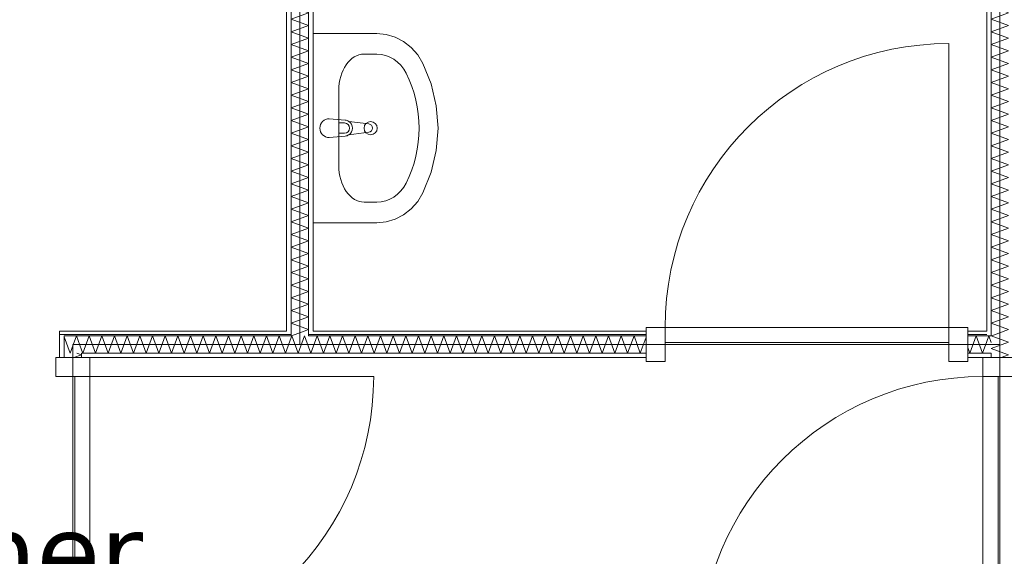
# Model space of a CAD drawing. Header units: millimetres. Extents: x -14925 to 266687, y -3550 to 35834.
# Tile 76 of 244: x 22519 to 25121, y 6014 to 7432. Entities that reach past the tile are written whole.
import ezdxf
from ezdxf.enums import TextEntityAlignment as Align

# ---------------------------------------------------------------- set-up
doc = ezdxf.new("R2010")
doc.units = ezdxf.units.MM
doc.header["$MEASUREMENT"] = 0
for name, color, linetype in [('New_22 C Binnenwanden', 7, 'Continuous'), ('New_22 C Binnenwanden Deuren', 7, 'Continuous'), ('New_22 C Binnenwanden Doorsnede-arcering', 7, 'Continuous'), ('New_22 C Binnenwanden Laagscheidingslijnen', 7, 'Continuous'), ('New_74 Sanitair', 7, 'Continuous'), ('New_Z Gebruiksopp', 7, 'Continuous'), ('New_Z Gebruiksopp Zone omranding', 7, 'Continuous'), ('New_Z Gebruiksopp Zone tekst', 7, 'Continuous')]:
    doc.layers.add(name, color=color, linetype=linetype)
doc.styles.add('GENERATED_STYLE_1', font='verdana.ttf')
doc.styles.add('GENERATED_STYLE_2', font='verdana.ttf')
pattern_1 = [(270, (0, 0), (100, 0), [])]
pattern_2 = [(180, (0, 0), (0, 100), [])]

# ---------------------------------------------------------------- blocks, each defined once
blk = doc.blocks.new('slaapkamer_2.04_63_3', base_point=(22042.5, 6750))
at = {"layer": 'New_Z Gebruiksopp Zone tekst', "color": 2, "lineweight": 0}
for tag, style, p in [('DUMMY_941', 'GENERATED_STYLE_1', (22042.5, 6687.9)), ('DUMMY_942', 'GENERATED_STYLE_2', (22042.5, 6190.7))]:
    blk.add_attdef(tag, text='', height=200, dxfattribs=dict(at, style=style)).set_placement(p, align=Align.TOP_LEFT)
for tag, style, p in [('ROOM_NUMBER', 'GENERATED_STYLE_1', (22042.5, 6617.1)), ('ROOM_NAME', 'GENERATED_STYLE_2', (22042.5, 6124.8))]:
    blk.add_attdef(tag, text='', height=200, dxfattribs=dict(at, style=style)).set_placement(p, align=Align.TOP_CENTER)
blk = doc.blocks.new('*X1113')
at = {"layer": 'New_22 C Binnenwanden Doorsnede-arcering', "color": 7, "linetype": 'Continuous', "lineweight": 0}
for p, q in [((25087, 8806.6), (25133, 8823.4)), ((25128.5, 8825), (25133, 8823.4)), ((25087, 8806.6), (25133, 8789.9)), ((25087, 8773.1), (25133, 8789.9)), ((25087, 8773.1), (25133, 8756.4)), ((25087, 8739.7), (25133, 8756.4)), ((25087, 8739.7), (25133, 8722.9)), ((25087, 8706.2), (25133, 8722.9)), ((25087, 8706.2), (25133, 8689.4)), ((25087, 8672.7), (25133, 8689.4)), ((25087, 8672.7), (25133, 8655.9)), ((25087, 8639.2), (25133, 8655.9)), ((25087, 8639.2), (25133, 8622.5)), ((25087, 8605.7), (25133, 8622.5)), ((25087, 8605.7), (25133, 8589)), ((25087, 8572.2), (25133, 8589)), ((25087, 8572.2), (25133, 8555.5)), ((25087, 8538.7), (25133, 8555.5)), ((25087, 8538.7), (25133, 8522)), ((25087, 8505.3), (25133, 8522)), ((25087, 8505.3), (25133, 8488.5)), ((25087, 8471.8), (25133, 8488.5)), ((25087, 8471.8), (25133, 8455)), ((25087, 8438.3), (25133, 8455)), ((25087, 8438.3), (25133, 8421.5)), ((25087, 8404.8), (25133, 8421.5)), ((25087, 8404.8), (25133, 8388.1)), ((25087, 8371.3), (25133, 8388.1)), ((25087, 8371.3), (25133, 8354.6)), ((25087, 8337.8), (25133, 8354.6)), ((25087, 8337.8), (25133, 8321.1)), ((25087, 8304.3), (25133, 8321.1)), ((25087, 8304.3), (25133, 8287.6)), ((25087, 8270.9), (25133, 8287.6)), ((25087, 8270.9), (25133, 8254.1)), ((25087, 8237.4), (25133, 8254.1)), ((25087, 8237.4), (25133, 8220.6)), ((25087, 8203.9), (25133, 8220.6)), ((25087, 8203.9), (25133, 8187.1)), ((25087, 8170.4), (25133, 8187.1)), ((25087, 8170.4), (25133, 8153.7)), ((25087, 8136.9), (25133, 8153.7)), ((25087, 8136.9), (25133, 8120.2)), ((25087, 8103.4), (25133, 8120.2)), ((25087, 8103.4), (25133, 8086.7)), ((25087, 8069.9), (25133, 8086.7)), ((25087, 8069.9), (25133, 8053.2)), ((25087, 8036.5), (25133, 8053.2)), ((25087, 8036.5), (25133, 8019.7)), ((25087, 8003), (25133, 8019.7)), ((25087, 8003), (25133, 7986.2)), ((25087, 7969.5), (25133, 7986.2)), ((25087, 7969.5), (25133, 7952.7)), ((25087, 7936), (25133, 7952.7)), ((25087, 7936), (25133, 7919.3)), ((25087, 7902.5), (25133, 7919.3)), ((25087, 7902.5), (25133, 7885.8)), ((25087, 7869), (25133, 7885.8)), ((25087, 7869), (25133, 7852.3)), ((25087, 7835.6), (25133, 7852.3)), ((25087, 7835.6), (25133, 7818.8)), ((25087, 7802.1), (25133, 7818.8)), ((25087, 7802.1), (25133, 7785.3)), ((25087, 7768.6), (25133, 7785.3)), ((25087, 7768.6), (25133, 7751.8)), ((25087, 7735.1), (25133, 7751.8)), ((25087, 7735.1), (25133, 7718.4)), ((25087, 7701.6), (25133, 7718.4)), ((25087, 7701.6), (25133, 7684.9)), ((25087, 7668.1), (25133, 7684.9)), ((25087, 7668.1), (25133, 7651.4)), ((25087, 7634.6), (25133, 7651.4)), ((25087, 7634.6), (25133, 7617.9)), ((25087, 7601.2), (25133, 7617.9)), ((25087, 7601.2), (25133, 7584.4)), ((25087, 7567.7), (25133, 7584.4)), ((25087, 7567.7), (25133, 7550.9)), ((25087, 7534.2), (25133, 7550.9)), ((25087, 7534.2), (25133, 7517.4)), ((25087, 7500.7), (25133, 7517.4)), ((25087, 7500.7), (25133, 7484)), ((25087, 7467.2), (25133, 7484)), ((25087, 7467.2), (25133, 7450.5)), ((25087, 7433.7), (25133, 7450.5)), ((25087, 7433.7), (25133, 7417)), ((25087, 7400.2), (25133, 7417)), ((25087, 7400.2), (25133, 7383.5)), ((25087, 7366.8), (25133, 7383.5)), ((25087, 7366.8), (25133, 7350)), ((25087, 7333.3), (25133, 7350)), ((25087, 7333.3), (25133, 7316.5)), ((25087, 7299.8), (25133, 7316.5)), ((25087, 7299.8), (25133, 7283)), ((25087, 7266.3), (25133, 7283)), ((25087, 7266.3), (25133, 7249.6)), ((25087, 7232.8), (25133, 7249.6)), ((25087, 7232.8), (25133, 7216.1)), ((25087, 7199.3), (25133, 7216.1)), ((25087, 7199.3), (25133, 7182.6)), ((25087, 7165.8), (25133, 7182.6)), ((25087, 7165.8), (25133, 7149.1)), ((25087, 7132.4), (25133, 7149.1)), ((25087, 7132.4), (25133, 7115.6)), ((25087, 7098.9), (25133, 7115.6)), ((25087, 7098.9), (25133, 7082.1)), ((25087, 7065.4), (25133, 7082.1)), ((25087, 7065.4), (25133, 7048.6)), ((25087, 7031.9), (25133, 7048.6)), ((25087, 7031.9), (25133, 7015.2)), ((25087, 6998.4), (25133, 7015.2)), ((25087, 6998.4), (25133, 6981.7)), ((25087, 6964.9), (25133, 6981.7)), ((25087, 6964.9), (25133, 6948.2)), ((25087, 6931.4), (25133, 6948.2)), ((25087, 6931.4), (25133, 6914.7)), ((25087, 6898), (25133, 6914.7)), ((25087, 6898), (25133, 6881.2)), ((25087, 6864.5), (25133, 6881.2)), ((25087, 6864.5), (25133, 6847.7)), ((25087, 6831), (25133, 6847.7)), ((25087, 6831), (25133, 6814.3)), ((25087, 6797.5), (25133, 6814.3)), ((25087, 6797.5), (25133, 6780.8)), ((25087, 6764), (25133, 6780.8)), ((25087, 6764), (25133, 6747.3)), ((25087, 6730.5), (25133, 6747.3)), ((25087, 6730.5), (25133, 6713.8)), ((25087, 6697.1), (25133, 6713.8)), ((25087, 6697.1), (25133, 6680.3)), ((25087, 6663.6), (25133, 6680.3)), ((25087, 6663.6), (25133, 6646.8)), ((25087, 6630.1), (25133, 6646.8)), ((25087, 6630.1), (25133, 6613.3)), ((25088.1, 6597), (25133, 6613.3))]:
    blk.add_line(p, q, dxfattribs=at)
blk = doc.blocks.new('*X1114')
at = {"layer": 'New_22 C Binnenwanden Doorsnede-arcering', "color": 7, "linetype": 'Continuous', "lineweight": 0}
for p, q in [((25087, 6596.6), (25088.1, 6597)), ((25087, 6596.6), (25133, 6579.9)), ((25087, 6563.1), (25133, 6579.9)), ((25087, 6563.1), (25120.3, 6551))]:
    blk.add_line(p, q, dxfattribs=at)
blk = doc.blocks.new('*X1115')
at = {"layer": 'New_22 C Binnenwanden Doorsnede-arcering', "color": 7, "linetype": 'Continuous', "lineweight": 0}
for p in [(25112.8, 6539), (25120.3, 6551)]:
    blk.add_line(p, (25133, 6546.4), dxfattribs=at)
blk = doc.blocks.new('D1 bl 26[39]_3')
at = {"layer": 'New_22 C Binnenwanden Deuren', "color": 7, "linetype": 'Continuous', "lineweight": 0}
for p, q in [((25065, 6489), (25065, 6539)), ((25065, 6539), (25155, 6539)), ((25075, 6539), (25087, 6539)), ((25087, 6539), (25133, 6539)), ((25133, 6539), (25145, 6539)), ((25155, 6539), (25155, 6489)), ((25155, 6489), (25065, 6489)), ((25065, 6489), (25065, 5739)), ((25105, 6489), (25065, 6489)), ((25105, 5739), (25105, 6489)), ((25065, 5739), (24315, 5739)), ((25065, 5689), (25065, 5739)), ((25065, 5739), (25155, 5739)), ((25065, 5739), (25105, 5739)), ((25155, 5739), (25155, 5689)), ((25155, 5689), (25065, 5689)), ((25075, 5689), (25087, 5689)), ((25087, 5689), (25133, 5689)), ((25133, 5689), (25145, 5689))]:
    blk.add_line(p, q, dxfattribs=at)
blk.add_arc((25065, 5739), 750, 90, 180, dxfattribs=at)
blk = doc.blocks.new('Wall_175_3', base_point=(25110, 8825))
at = {"layer": 'New_22 C Binnenwanden Doorsnede-arcering', "linetype": 'Continuous', "lineweight": 0, "true_color": 0x000000}
h = blk.add_hatch(dxfattribs=at)
h.set_pattern_fill('325_Houtachtig_plaatmate_E2', color=18, style=0, pattern_type=2)
h.set_pattern_definition(pattern_1)
h.paths.add_polyline_path([(25087, 6609), (25087, 8825), (25075, 8825), (25075, 6609)])
h = blk.add_hatch(dxfattribs=at)
h.set_pattern_fill('325_Houtachtig_plaatmate_E2', color=18, style=0, pattern_type=2)
h.set_pattern_definition(pattern_1)
h.paths.add_polyline_path([(25087, 6597), (25087, 6609), (25075, 6609), (25075, 6597)])
h = blk.add_hatch(dxfattribs=at)
h.set_pattern_fill('325_Houtachtig_plaatmate_E2', color=18, style=0, pattern_type=2)
h.set_pattern_definition(pattern_1)
h.paths.add_polyline_path([(25087, 6539), (25087, 6551), (25075, 6551), (25075, 6539)])
at = {"layer": 'New_22 C Binnenwanden', "color": 1, "linetype": 'Continuous', "lineweight": 0}
for p, q in [((25075, 6539), (25087, 6539)), ((25087, 6539), (25133, 6539))]:
    blk.add_line(p, q, dxfattribs=at)
at = {"layer": 'New_22 C Binnenwanden', "color": 1, "linetype": 'Continuous', "lineweight": 0, "flags": 128}
blk.add_lwpolyline([(25075, 8825), (25075, 6609)], dxfattribs=at)
at = {"layer": 'New_22 C Binnenwanden Laagscheidingslijnen', "color": 1, "linetype": 'Continuous', "lineweight": 0}
for p, q in [((25087, 8825), (25087, 6597)), ((25087, 6597), (25075, 6597)), ((25075, 6551), (25087, 6551)), ((25087, 6551), (25087, 6539))]:
    blk.add_line(p, q, dxfattribs=at)
at = {"layer": 'New_22 C Binnenwanden', "color": 1, "lineweight": 0}
for name in ['*X1113', '*X1114', '*X1115']:
    blk.add_blockref(name, (0, 0), dxfattribs=at)
at = {"layer": 'New_22 C Binnenwanden Deuren', "color": 7, "linetype": 'Continuous', "lineweight": 0}
blk.add_blockref('D1 bl 26[39]_3', (0, 0), dxfattribs=at)
blk = doc.blocks.new('*X1118')
at = {"layer": 'New_22 C Binnenwanden Doorsnede-arcering', "color": 7, "linetype": 'Continuous', "lineweight": 0}
blk.add_line((23245.5, 8837), (23278.5, 8825), dxfattribs=at)
blk = doc.blocks.new('*X1119')
at = {"layer": 'New_22 C Binnenwanden Doorsnede-arcering', "color": 7, "linetype": 'Continuous', "lineweight": 0}
blk.add_line((23238.1, 6597), (23271.1, 6609), dxfattribs=at)
blk = doc.blocks.new('*X1120')
at = {"layer": 'New_22 C Binnenwanden Doorsnede-arcering', "color": 7, "linetype": 'Continuous', "lineweight": 0}
for p, q in [((23237, 8806.6), (23283, 8823.4)), ((23278.5, 8825), (23283, 8823.4)), ((23237, 8806.6), (23283, 8789.9)), ((23237, 8773.1), (23283, 8789.9)), ((23237, 8773.1), (23283, 8756.4)), ((23237, 8739.7), (23283, 8756.4)), ((23237, 8739.7), (23283, 8722.9)), ((23237, 8706.2), (23283, 8722.9)), ((23237, 8706.2), (23283, 8689.4)), ((23237, 8672.7), (23283, 8689.4)), ((23237, 8672.7), (23283, 8655.9)), ((23237, 8639.2), (23283, 8655.9)), ((23237, 8639.2), (23283, 8622.5)), ((23237, 8605.7), (23283, 8622.5)), ((23237, 8605.7), (23283, 8589)), ((23237, 8572.2), (23283, 8589)), ((23237, 8572.2), (23283, 8555.5)), ((23237, 8538.7), (23283, 8555.5)), ((23237, 8538.7), (23283, 8522)), ((23237, 8505.3), (23283, 8522)), ((23237, 8505.3), (23283, 8488.5)), ((23237, 8471.8), (23283, 8488.5)), ((23237, 8471.8), (23283, 8455)), ((23237, 8438.3), (23283, 8455)), ((23237, 8438.3), (23283, 8421.5)), ((23237, 8404.8), (23283, 8421.5)), ((23237, 8404.8), (23283, 8388.1)), ((23237, 8371.3), (23283, 8388.1)), ((23237, 8371.3), (23283, 8354.6)), ((23237, 8337.8), (23283, 8354.6)), ((23237, 8337.8), (23283, 8321.1)), ((23237, 8304.3), (23283, 8321.1)), ((23237, 8304.3), (23283, 8287.6)), ((23237, 8270.9), (23283, 8287.6)), ((23237, 8270.9), (23283, 8254.1)), ((23237, 8237.4), (23283, 8254.1)), ((23237, 8237.4), (23283, 8220.6)), ((23237, 8203.9), (23283, 8220.6)), ((23237, 8203.9), (23283, 8187.1)), ((23237, 8170.4), (23283, 8187.1)), ((23237, 8170.4), (23283, 8153.7)), ((23237, 8136.9), (23283, 8153.7)), ((23237, 8136.9), (23283, 8120.2)), ((23237, 8103.4), (23283, 8120.2)), ((23237, 8103.4), (23283, 8086.7)), ((23237, 8069.9), (23283, 8086.7)), ((23237, 8069.9), (23283, 8053.2)), ((23237, 8036.5), (23283, 8053.2)), ((23237, 8036.5), (23283, 8019.7)), ((23237, 8003), (23283, 8019.7)), ((23237, 8003), (23283, 7986.2)), ((23237, 7969.5), (23283, 7986.2)), ((23237, 7969.5), (23283, 7952.7)), ((23237, 7936), (23283, 7952.7)), ((23237, 7936), (23283, 7919.3)), ((23237, 7902.5), (23283, 7919.3)), ((23237, 7902.5), (23283, 7885.8)), ((23237, 7869), (23283, 7885.8)), ((23237, 7869), (23283, 7852.3)), ((23237, 7835.6), (23283, 7852.3)), ((23237, 7835.6), (23283, 7818.8)), ((23237, 7802.1), (23283, 7818.8)), ((23237, 7802.1), (23283, 7785.3)), ((23237, 7768.6), (23283, 7785.3)), ((23237, 7768.6), (23283, 7751.8)), ((23250.5, 7740), (23283, 7751.8))]:
    blk.add_line(p, q, dxfattribs=at)
blk = doc.blocks.new('*X1121')
at = {"layer": 'New_22 C Binnenwanden Doorsnede-arcering', "color": 7, "linetype": 'Continuous', "lineweight": 0}
for p, q in [((23237, 7735.1), (23250.5, 7740)), ((23237, 7735.1), (23283, 7718.4)), ((23237, 7701.6), (23283, 7718.4)), ((23237, 7701.6), (23257.9, 7694))]:
    blk.add_line(p, q, dxfattribs=at)
blk = doc.blocks.new('*X1122')
at = {"layer": 'New_22 C Binnenwanden Doorsnede-arcering', "color": 7, "linetype": 'Continuous', "lineweight": 0}
for p, q in [((23237, 7668.1), (23283, 7684.9)), ((23257.9, 7694), (23283, 7684.9)), ((23237, 7668.1), (23283, 7651.4)), ((23237, 7634.6), (23283, 7651.4)), ((23237, 7634.6), (23283, 7617.9)), ((23237, 7601.2), (23283, 7617.9)), ((23237, 7601.2), (23283, 7584.4)), ((23237, 7567.7), (23283, 7584.4)), ((23237, 7567.7), (23283, 7550.9)), ((23237, 7534.2), (23283, 7550.9)), ((23237, 7534.2), (23283, 7517.4)), ((23237, 7500.7), (23283, 7517.4)), ((23237, 7500.7), (23283, 7484)), ((23237, 7467.2), (23283, 7484)), ((23237, 7467.2), (23283, 7450.5)), ((23237, 7433.7), (23283, 7450.5)), ((23237, 7433.7), (23283, 7417)), ((23237, 7400.2), (23283, 7417)), ((23237, 7400.2), (23283, 7383.5)), ((23237, 7366.8), (23283, 7383.5)), ((23237, 7366.8), (23283, 7350)), ((23237, 7333.3), (23283, 7350)), ((23237, 7333.3), (23283, 7316.5)), ((23237, 7299.8), (23283, 7316.5)), ((23237, 7299.8), (23283, 7283)), ((23237, 7266.3), (23283, 7283)), ((23237, 7266.3), (23283, 7249.6)), ((23237, 7232.8), (23283, 7249.6)), ((23237, 7232.8), (23283, 7216.1)), ((23237, 7199.3), (23283, 7216.1)), ((23237, 7199.3), (23283, 7182.6)), ((23237, 7165.8), (23283, 7182.6)), ((23237, 7165.8), (23283, 7149.1)), ((23237, 7132.4), (23283, 7149.1)), ((23237, 7132.4), (23283, 7115.6)), ((23237, 7098.9), (23283, 7115.6)), ((23237, 7098.9), (23283, 7082.1)), ((23237, 7065.4), (23283, 7082.1)), ((23237, 7065.4), (23283, 7048.6)), ((23237, 7031.9), (23283, 7048.6)), ((23237, 7031.9), (23283, 7015.2)), ((23237, 6998.4), (23283, 7015.2)), ((23237, 6998.4), (23283, 6981.7)), ((23237, 6964.9), (23283, 6981.7)), ((23237, 6964.9), (23283, 6948.2)), ((23237, 6931.4), (23283, 6948.2)), ((23237, 6931.4), (23283, 6914.7)), ((23237, 6898), (23283, 6914.7)), ((23237, 6898), (23283, 6881.2)), ((23237, 6864.5), (23283, 6881.2)), ((23237, 6864.5), (23283, 6847.7)), ((23237, 6831), (23283, 6847.7)), ((23237, 6831), (23283, 6814.3)), ((23237, 6797.5), (23283, 6814.3)), ((23237, 6797.5), (23283, 6780.8)), ((23237, 6764), (23283, 6780.8)), ((23237, 6764), (23283, 6747.3)), ((23237, 6730.5), (23283, 6747.3)), ((23237, 6730.5), (23283, 6713.8)), ((23237, 6697.1), (23283, 6713.8)), ((23237, 6697.1), (23283, 6680.3)), ((23237, 6663.6), (23283, 6680.3)), ((23237, 6663.6), (23283, 6646.8)), ((23237, 6630.1), (23283, 6646.8)), ((23237, 6630.1), (23283, 6613.3)), ((23271.1, 6609), (23283, 6613.3))]:
    blk.add_line(p, q, dxfattribs=at)
blk = doc.blocks.new('Wall_176_3', base_point=(23260, 8825))
at = {"layer": 'New_22 C Binnenwanden Doorsnede-arcering', "linetype": 'Continuous', "lineweight": 0, "true_color": 0x000000}
h = blk.add_hatch(dxfattribs=at)
h.set_pattern_fill('325_Houtachtig_plaatmate_E2', color=18, style=0, pattern_type=2)
h.set_pattern_definition(pattern_1)
h.paths.add_polyline_path([(23225, 8825), (23225, 6609), (23237, 6609), (23237, 8825)])
h = blk.add_hatch(dxfattribs=at)
h.set_pattern_fill('325_Houtachtig_plaatmate_E2', color=18, style=0, pattern_type=2)
h.set_pattern_definition(pattern_1)
h.paths.add_polyline_path([(23295, 7752), (23295, 8825), (23283, 8825), (23283, 7752)])
h = blk.add_hatch(dxfattribs=at)
h.set_pattern_fill('325_Houtachtig_plaatmate_E2', color=18, style=0, pattern_type=2)
h.set_pattern_definition(pattern_1)
h.paths.add_polyline_path([(23295, 7740), (23295, 7752), (23283, 7752), (23283, 7740)])
h = blk.add_hatch(dxfattribs=at)
h.set_pattern_fill('325_Houtachtig_plaatmate_E2', color=18, style=0, pattern_type=2)
h.set_pattern_definition(pattern_1)
h.paths.add_polyline_path([(23295, 7682), (23295, 7694), (23283, 7694), (23283, 7682)])
h = blk.add_hatch(dxfattribs=at)
h.set_pattern_fill('325_Houtachtig_plaatmate_E2', color=18, style=0, pattern_type=2)
h.set_pattern_definition(pattern_1)
h.paths.add_polyline_path([(23283, 7682), (23283, 6609), (23295, 6609), (23295, 7682)])
at = {"layer": 'New_22 C Binnenwanden', "color": 1, "linetype": 'Continuous', "lineweight": 0, "flags": 128}
for points in [[(23225, 8825), (23225, 6609)], [(23295, 7752), (23295, 8825)], [(23295, 6609), (23295, 7682)]]:
    blk.add_lwpolyline(points, dxfattribs=at)
at = {"layer": 'New_22 C Binnenwanden Laagscheidingslijnen', "color": 1, "linetype": 'Continuous', "lineweight": 0}
for p, q in [((23237, 8837), (23237, 8825)), ((23237, 8825), (23237, 7740)), ((23283, 8825), (23283, 8837)), ((23283, 8825), (23283, 7752)), ((23237, 7740), (23237, 7694)), ((23283, 7752), (23283, 7740)), ((23295, 7740), (23283, 7740)), ((23237, 7694), (23237, 6609)), ((23283, 7694), (23295, 7694)), ((23283, 7694), (23283, 7682)), ((23283, 7682), (23283, 6609)), ((23237, 6609), (23237, 6597)), ((23283, 6597), (23283, 6609))]:
    blk.add_line(p, q, dxfattribs=at)
at = {"layer": 'New_22 C Binnenwanden', "color": 1, "lineweight": 0}
for name in ['*X1120', '*X1118', '*X1121', '*X1122', '*X1119']:
    blk.add_blockref(name, (0, 0), dxfattribs=at)
blk = doc.blocks.new('*X1155')
at = {"layer": 'New_22 C Binnenwanden Doorsnede-arcering', "color": 7, "linetype": 'Continuous', "lineweight": 0}
for p in [(22637, 6594.4), (22660.8, 6573.2)]:
    blk.add_line(p, (22652.8, 6551), dxfattribs=at)
blk = doc.blocks.new('*X1156')
at = {"layer": 'New_22 C Binnenwanden Doorsnede-arcering', "color": 7, "linetype": 'Continuous', "lineweight": 0}
for q in [(25075, 6582), (25087, 6579)]:
    blk.add_line((25080.5, 6597), q, dxfattribs=at)
blk = doc.blocks.new('*X1157')
at = {"layer": 'New_22 C Binnenwanden Doorsnede-arcering', "color": 7, "linetype": 'Continuous', "lineweight": 0}
for p, q in [((23305.7, 6597), (23289, 6551)), ((23305.7, 6597), (23322.5, 6551)), ((23339.2, 6597), (23322.5, 6551)), ((23339.2, 6597), (23356, 6551)), ((23372.7, 6597), (23356, 6551)), ((23372.7, 6597), (23389.5, 6551)), ((23406.2, 6597), (23389.5, 6551)), ((23406.2, 6597), (23422.9, 6551)), ((23439.7, 6597), (23422.9, 6551)), ((23439.7, 6597), (23456.4, 6551)), ((23473.2, 6597), (23456.4, 6551)), ((23473.2, 6597), (23489.9, 6551)), ((23506.7, 6597), (23489.9, 6551)), ((23506.7, 6597), (23523.4, 6551)), ((23540.1, 6597), (23523.4, 6551)), ((23540.1, 6597), (23556.9, 6551)), ((23573.6, 6597), (23556.9, 6551)), ((23573.6, 6597), (23590.4, 6551)), ((23607.1, 6597), (23590.4, 6551)), ((23607.1, 6597), (23623.9, 6551)), ((23640.6, 6597), (23623.9, 6551)), ((23640.6, 6597), (23657.3, 6551)), ((23674.1, 6597), (23657.3, 6551)), ((23674.1, 6597), (23690.8, 6551)), ((23707.6, 6597), (23690.8, 6551)), ((23707.6, 6597), (23724.3, 6551)), ((23741.1, 6597), (23724.3, 6551)), ((23741.1, 6597), (23757.8, 6551)), ((23774.5, 6597), (23757.8, 6551)), ((23774.5, 6597), (23791.3, 6551)), ((23808, 6597), (23791.3, 6551)), ((23808, 6597), (23824.8, 6551)), ((23841.5, 6597), (23824.8, 6551)), ((23841.5, 6597), (23858.2, 6551)), ((23875, 6597), (23858.2, 6551)), ((23875, 6597), (23891.7, 6551)), ((23908.5, 6597), (23891.7, 6551)), ((23908.5, 6597), (23925.2, 6551)), ((23942, 6597), (23925.2, 6551)), ((23942, 6597), (23958.7, 6551)), ((23975.4, 6597), (23958.7, 6551)), ((23975.4, 6597), (23992.2, 6551)), ((24008.9, 6597), (23992.2, 6551)), ((24008.9, 6597), (24025.7, 6551)), ((24042.4, 6597), (24025.7, 6551)), ((24042.4, 6597), (24059.2, 6551)), ((24075.9, 6597), (24059.2, 6551)), ((24075.9, 6597), (24092.6, 6551)), ((24109.4, 6597), (24092.6, 6551)), ((24109.4, 6597), (24126.1, 6551)), ((24142.9, 6597), (24126.1, 6551)), ((24142.9, 6597), (24159.6, 6551)), ((24175, 6593.3), (24159.6, 6551)), ((23283, 6567.5), (23289, 6551))]:
    blk.add_line(p, q, dxfattribs=at)
blk = doc.blocks.new('*X1158')
at = {"layer": 'New_22 C Binnenwanden Doorsnede-arcering', "color": 7, "linetype": 'Continuous', "lineweight": 0}
for p, q in [((25047, 6597), (25030.2, 6551)), ((25047, 6597), (25063.7, 6551)), ((25025, 6565.4), (25030.2, 6551)), ((25075, 6582), (25063.7, 6551))]:
    blk.add_line(p, q, dxfattribs=at)
blk = doc.blocks.new('*X1159')
at = {"layer": 'New_22 C Binnenwanden Doorsnede-arcering', "color": 7, "linetype": 'Continuous', "lineweight": 0}
for p, q in [((23238.8, 6597), (23237, 6592.1)), ((23238.8, 6597), (23255.5, 6551)), ((23272.3, 6597), (23255.5, 6551)), ((23272.3, 6597), (23283, 6567.5))]:
    blk.add_line(p, q, dxfattribs=at)
blk = doc.blocks.new('*X1160')
at = {"layer": 'New_22 C Binnenwanden Doorsnede-arcering', "color": 7, "linetype": 'Continuous', "lineweight": 0}
for p, q in [((22703, 6597), (22686.3, 6551)), ((22703, 6597), (22719.7, 6551)), ((22736.5, 6597), (22719.7, 6551)), ((22736.5, 6597), (22753.2, 6551)), ((22770, 6597), (22753.2, 6551)), ((22770, 6597), (22786.7, 6551)), ((22803.5, 6597), (22786.7, 6551)), ((22803.5, 6597), (22820.2, 6551)), ((22836.9, 6597), (22820.2, 6551)), ((22836.9, 6597), (22853.7, 6551)), ((22870.4, 6597), (22853.7, 6551)), ((22870.4, 6597), (22887.2, 6551)), ((22903.9, 6597), (22887.2, 6551)), ((22903.9, 6597), (22920.7, 6551)), ((22937.4, 6597), (22920.7, 6551)), ((22937.4, 6597), (22954.1, 6551)), ((22970.9, 6597), (22954.1, 6551)), ((22970.9, 6597), (22987.6, 6551)), ((23004.4, 6597), (22987.6, 6551)), ((23004.4, 6597), (23021.1, 6551)), ((23037.9, 6597), (23021.1, 6551)), ((23037.9, 6597), (23054.6, 6551)), ((23071.3, 6597), (23054.6, 6551)), ((23071.3, 6597), (23088.1, 6551)), ((23104.8, 6597), (23088.1, 6551)), ((23104.8, 6597), (23121.6, 6551)), ((23138.3, 6597), (23121.6, 6551)), ((23138.3, 6597), (23155.1, 6551)), ((23171.8, 6597), (23155.1, 6551)), ((23171.8, 6597), (23188.5, 6551)), ((23205.3, 6597), (23188.5, 6551)), ((23205.3, 6597), (23222, 6551)), ((23237, 6592.1), (23222, 6551)), ((22683, 6560), (22686.3, 6551))]:
    blk.add_line(p, q, dxfattribs=at)
blk = doc.blocks.new('*X1161')
at = {"layer": 'New_22 C Binnenwanden Doorsnede-arcering', "color": 7, "linetype": 'Continuous', "lineweight": 0}
for q in [(22660.8, 6573.2), (22683, 6560)]:
    blk.add_line((22669.5, 6597), q, dxfattribs=at)
blk = doc.blocks.new('D1 bl 26[43]_3')
at = {"layer": 'New_22 C Binnenwanden Deuren', "color": 7, "linetype": 'Continuous', "lineweight": 0}
for p, q in [((24975, 6619), (24975, 7369)), ((24225, 6619), (24175, 6619)), ((24175, 6619), (24175, 6529)), ((24225, 6529), (24225, 6619)), ((24225, 6619), (24975, 6619)), ((24225, 6579), (24225, 6619)), ((25025, 6619), (24975, 6619)), ((24975, 6619), (24975, 6529)), ((24975, 6619), (24975, 6579)), ((25025, 6529), (25025, 6619)), ((24175, 6609), (24175, 6597)), ((24175, 6597), (24175, 6551)), ((25025, 6609), (25025, 6597)), ((25025, 6597), (25025, 6551)), ((24975, 6579), (24225, 6579)), ((24175, 6551), (24175, 6539)), ((25025, 6551), (25025, 6539)), ((24175, 6529), (24225, 6529)), ((24975, 6529), (25025, 6529))]:
    blk.add_line(p, q, dxfattribs=at)
blk.add_arc((24975, 6619), 750, 90, 180, dxfattribs=at)
blk = doc.blocks.new('Wall_181_3', base_point=(25110, 6574))
at = {"layer": 'New_22 C Binnenwanden Doorsnede-arcering', "linetype": 'Continuous', "lineweight": 0, "true_color": 0x000000}
h = blk.add_hatch(dxfattribs=at)
h.set_pattern_fill('325_Houtachtig_plaatmate_E2', color=18, style=0, pattern_type=2)
h.set_pattern_definition(pattern_2)
h.paths.add_polyline_path([(22637, 6597), (22625, 6609), (22625, 6597)])
h = blk.add_hatch(dxfattribs=at)
h.set_pattern_fill('325_Houtachtig_plaatmate_E2', color=18, style=0, pattern_type=2)
h.set_pattern_definition(pattern_2)
h.paths.add_polyline_path([(22637, 6609), (22625, 6609), (22637, 6597)])
h = blk.add_hatch(dxfattribs=at)
h.set_pattern_fill('325_Houtachtig_plaatmate_E2', color=18, style=0, pattern_type=2)
h.set_pattern_definition(pattern_2)
h.paths.add_polyline_path([(22637, 6597), (23225, 6597), (23225, 6609), (22637, 6609)])
h = blk.add_hatch(dxfattribs=at)
h.set_pattern_fill('325_Houtachtig_plaatmate_E2', color=18, style=0, pattern_type=2)
h.set_pattern_definition(pattern_2)
h.paths.add_polyline_path([(23225, 6597), (23237, 6597), (23237, 6609), (23225, 6609)])
h = blk.add_hatch(dxfattribs=at)
h.set_pattern_fill('325_Houtachtig_plaatmate_E2', color=18, style=0, pattern_type=2)
h.set_pattern_definition(pattern_2)
h.paths.add_polyline_path([(23283, 6597), (23295, 6597), (23295, 6609), (23283, 6609)])
h = blk.add_hatch(dxfattribs=at)
h.set_pattern_fill('325_Houtachtig_plaatmate_E2', color=18, style=0, pattern_type=2)
h.set_pattern_definition(pattern_2)
h.paths.add_polyline_path([(23295, 6609), (23295, 6597), (24175, 6597), (24175, 6609)])
h = blk.add_hatch(dxfattribs=at)
h.set_pattern_fill('325_Houtachtig_plaatmate_E2', color=18, style=0, pattern_type=2)
h.set_pattern_definition(pattern_2)
h.paths.add_polyline_path([(25025, 6597), (25075, 6597), (25075, 6609), (25025, 6609)])
h = blk.add_hatch(dxfattribs=at)
h.set_pattern_fill('325_Houtachtig_plaatmate_E2', color=18, style=0, pattern_type=2)
h.set_pattern_definition(pattern_2)
h.paths.add_polyline_path([(22695, 6539), (22683, 6551), (22683, 6539)])
h = blk.add_hatch(dxfattribs=at)
h.set_pattern_fill('325_Houtachtig_plaatmate_E2', color=18, style=0, pattern_type=2)
h.set_pattern_definition(pattern_2)
h.paths.add_polyline_path([(22695, 6551), (22683, 6551), (22695, 6539)])
h = blk.add_hatch(dxfattribs=at)
h.set_pattern_fill('325_Houtachtig_plaatmate_E2', color=18, style=0, pattern_type=2)
h.set_pattern_definition(pattern_2)
h.paths.add_polyline_path([(24175, 6551), (22695, 6551), (22695, 6539), (24175, 6539)])
h = blk.add_hatch(dxfattribs=at)
h.set_pattern_fill('325_Houtachtig_plaatmate_E2', color=18, style=0, pattern_type=2)
h.set_pattern_definition(pattern_2)
h.paths.add_polyline_path([(25075, 6551), (25025, 6551), (25025, 6539), (25075, 6539)])
at = {"layer": 'New_22 C Binnenwanden', "color": 1, "linetype": 'Continuous', "lineweight": 0}
for p, q in [((24175, 6609), (24175, 6597)), ((24175, 6597), (24175, 6551)), ((25025, 6609), (25025, 6597)), ((25025, 6597), (25025, 6551)), ((24175, 6551), (24175, 6539)), ((25025, 6551), (25025, 6539))]:
    blk.add_line(p, q, dxfattribs=at)
at = {"layer": 'New_22 C Binnenwanden', "color": 1, "linetype": 'Continuous', "lineweight": 0, "flags": 128}
for points in [[(22625, 6609), (22625, 6597)], [(23225, 6609), (22625, 6609)], [(24175, 6609), (23295, 6609)], [(25075, 6609), (25025, 6609)], [(22695, 6539), (24175, 6539)], [(25025, 6539), (25075, 6539)]]:
    blk.add_lwpolyline(points, dxfattribs=at)
at = {"layer": 'New_22 C Binnenwanden Laagscheidingslijnen', "color": 1, "linetype": 'Continuous', "lineweight": 0}
for p, q in [((22637, 6597), (22637, 6551)), ((22683, 6597), (22637, 6597)), ((23237, 6597), (22683, 6597)), ((23237, 6609), (23237, 6597)), ((23283, 6597), (23283, 6609)), ((24175, 6597), (23283, 6597)), ((25075, 6597), (25025, 6597)), ((25087, 6597), (25075, 6597)), ((22683, 6551), (22683, 6539)), ((22695, 6551), (22683, 6551)), ((24175, 6551), (22695, 6551)), ((25075, 6551), (25025, 6551)), ((25075, 6551), (25087, 6551))]:
    blk.add_line(p, q, dxfattribs=at)
at = {"layer": 'New_22 C Binnenwanden', "color": 1, "lineweight": 0}
for name in ['*X1155', '*X1161', '*X1160', '*X1159', '*X1157', '*X1158', '*X1156']:
    blk.add_blockref(name, (0, 0), dxfattribs=at)
at = {"layer": 'New_22 C Binnenwanden Deuren', "color": 7, "linetype": 'Continuous', "lineweight": 0}
blk.add_blockref('D1 bl 26[43]_3', (0, 0), dxfattribs=at)
blk = doc.blocks.new('*X1228')
at = {"layer": 'New_22 C Binnenwanden Doorsnede-arcering', "color": 7, "linetype": 'Continuous', "lineweight": 0}
for p in [(22660.5, 4663), (22672.5, 4675)]:
    blk.add_line(p, (22683, 4671.2), dxfattribs=at)
blk = doc.blocks.new('*X1229')
at = {"layer": 'New_22 C Binnenwanden Doorsnede-arcering', "color": 7, "linetype": 'Continuous', "lineweight": 0}
for p, q in [((22637, 5659), (22683, 5675.8)), ((22646.6, 5689), (22683, 5675.8)), ((22637, 5659), (22683, 5642.3)), ((22637, 5625.5), (22683, 5642.3)), ((22637, 5625.5), (22683, 5608.8)), ((22637, 5592), (22683, 5608.8)), ((22637, 5592), (22683, 5575.3)), ((22637, 5558.6), (22683, 5575.3)), ((22637, 5558.6), (22683, 5541.8)), ((22637, 5525.1), (22683, 5541.8)), ((22637, 5525.1), (22683, 5508.3)), ((22637, 5491.6), (22683, 5508.3)), ((22637, 5491.6), (22683, 5474.8)), ((22637, 5458.1), (22683, 5474.8)), ((22637, 5458.1), (22683, 5441.4)), ((22637, 5424.6), (22683, 5441.4)), ((22637, 5424.6), (22683, 5407.9)), ((22637, 5391.1), (22683, 5407.9)), ((22637, 5391.1), (22683, 5374.4)), ((22637, 5357.6), (22683, 5374.4)), ((22637, 5357.6), (22683, 5340.9)), ((22637, 5324.2), (22683, 5340.9)), ((22637, 5324.2), (22683, 5307.4)), ((22637, 5290.7), (22683, 5307.4)), ((22637, 5290.7), (22683, 5273.9)), ((22637, 5257.2), (22683, 5273.9)), ((22637, 5257.2), (22683, 5240.4)), ((22637, 5223.7), (22683, 5240.4)), ((22637, 5223.7), (22683, 5207)), ((22637, 5190.2), (22683, 5207)), ((22637, 5190.2), (22683, 5173.5)), ((22637, 5156.7), (22683, 5173.5)), ((22637, 5156.7), (22683, 5140)), ((22637, 5123.2), (22683, 5140)), ((22637, 5123.2), (22683, 5106.5)), ((22637, 5089.8), (22683, 5106.5)), ((22637, 5089.8), (22683, 5073)), ((22637, 5056.3), (22683, 5073)), ((22637, 5056.3), (22683, 5039.5)), ((22637, 5022.8), (22683, 5039.5)), ((22637, 5022.8), (22683, 5006)), ((22637, 4989.3), (22683, 5006)), ((22637, 4989.3), (22683, 4972.6)), ((22637, 4955.8), (22683, 4972.6)), ((22637, 4955.8), (22683, 4939.1)), ((22637, 4922.3), (22683, 4939.1)), ((22637, 4922.3), (22683, 4905.6)), ((22637, 4888.8), (22683, 4905.6)), ((22637, 4888.8), (22683, 4872.1)), ((22637, 4855.4), (22683, 4872.1)), ((22637, 4855.4), (22683, 4838.6)), ((22637, 4821.9), (22683, 4838.6)), ((22637, 4821.9), (22683, 4805.1)), ((22637, 4788.4), (22683, 4805.1)), ((22637, 4788.4), (22683, 4771.6)), ((22637, 4754.9), (22683, 4771.6)), ((22637, 4754.9), (22683, 4738.2)), ((22637, 4721.4), (22683, 4738.2)), ((22637, 4721.4), (22683, 4704.7)), ((22637, 4687.9), (22683, 4704.7)), ((22637, 4687.9), (22672.5, 4675))]:
    blk.add_line(p, q, dxfattribs=at)
blk = doc.blocks.new('*X1230')
at = {"layer": 'New_22 C Binnenwanden Doorsnede-arcering', "color": 7, "linetype": 'Continuous', "lineweight": 0}
for p in [(22662.8, 6539), (22670.3, 6551)]:
    blk.add_line(p, (22683, 6546.4), dxfattribs=at)
blk = doc.blocks.new('D1 bl 26[47]_3')
at = {"layer": 'New_22 C Binnenwanden Deuren', "color": 7, "linetype": 'Continuous', "lineweight": 0}
for p, q in [((22615, 6489), (22615, 6539)), ((22615, 6539), (22705, 6539)), ((22637, 6539), (22625, 6539)), ((22683, 6539), (22637, 6539)), ((22695, 6539), (22683, 6539)), ((22705, 6539), (22705, 6489)), ((22705, 6489), (22615, 6489)), ((22705, 6489), (22665, 6489)), ((22665, 6489), (22665, 5739)), ((22705, 6489), (23455, 6489)), ((22705, 5739), (22705, 6489)), ((22615, 5689), (22615, 5739)), ((22615, 5739), (22705, 5739)), ((22665, 5739), (22705, 5739)), ((22705, 5739), (22705, 5689)), ((22705, 5689), (22615, 5689)), ((22637, 5689), (22625, 5689)), ((22683, 5689), (22637, 5689)), ((22695, 5689), (22683, 5689))]:
    blk.add_line(p, q, dxfattribs=at)
blk.add_arc((22705, 6489), 750, 270, 0, dxfattribs=at)
blk = doc.blocks.new('Wall_196_3', base_point=(22660, 6574))
at = {"layer": 'New_22 C Binnenwanden Doorsnede-arcering', "linetype": 'Continuous', "lineweight": 0, "true_color": 0x000000}
h = blk.add_hatch(dxfattribs=at)
h.set_pattern_fill('325_Houtachtig_plaatmate_E2', color=18, style=0, pattern_type=2)
h.set_pattern_definition(pattern_1)
h.paths.add_polyline_path([(22625, 6597), (22625, 6539), (22637, 6539), (22637, 6597)])
h = blk.add_hatch(dxfattribs=at)
h.set_pattern_fill('325_Houtachtig_plaatmate_E2', color=18, style=0, pattern_type=2)
h.set_pattern_definition(pattern_1)
h.paths.add_polyline_path([(22625, 4675), (22637, 4675), (22637, 5689), (22625, 5689)])
h = blk.add_hatch(dxfattribs=at)
h.set_pattern_fill('325_Houtachtig_plaatmate_E2', color=18, style=0, pattern_type=2)
h.set_pattern_definition(pattern_1)
h.paths.add_polyline_path([(22695, 5689), (22683, 5689), (22683, 4675), (22695, 4675)])
at = {"layer": 'New_22 C Binnenwanden', "color": 1, "linetype": 'Continuous', "lineweight": 0}
for p, q in [((22637, 6539), (22625, 6539)), ((22683, 6539), (22637, 6539)), ((22695, 6539), (22683, 6539)), ((22637, 5689), (22625, 5689)), ((22683, 5689), (22637, 5689)), ((22695, 5689), (22683, 5689))]:
    blk.add_line(p, q, dxfattribs=at)
at = {"layer": 'New_22 C Binnenwanden', "color": 1, "linetype": 'Continuous', "lineweight": 0, "flags": 128}
for points in [[(22625, 6597), (22625, 6539)], [(22625, 5689), (22625, 4675)], [(22695, 4675), (22695, 5689)]]:
    blk.add_lwpolyline(points, dxfattribs=at)
at = {"layer": 'New_22 C Binnenwanden Laagscheidingslijnen', "color": 1, "linetype": 'Continuous', "lineweight": 0}
for p, q in [((22637, 6597), (22637, 6551)), ((22637, 6551), (22637, 6539)), ((22683, 6551), (22683, 6539)), ((22637, 5689), (22637, 4675)), ((22683, 5689), (22683, 4675)), ((22637, 4675), (22637, 4663)), ((22683, 4663), (22683, 4675))]:
    blk.add_line(p, q, dxfattribs=at)
at = {"layer": 'New_22 C Binnenwanden', "color": 1, "lineweight": 0}
for name in ['*X1230', '*X1229', '*X1228']:
    blk.add_blockref(name, (0, 0), dxfattribs=at)
at = {"layer": 'New_22 C Binnenwanden Deuren', "color": 7, "linetype": 'Continuous', "lineweight": 0}
blk.add_blockref('D1 bl 26[47]_3', (0, 0), dxfattribs=at)
blk = doc.blocks.new('Wasbak 26[82]_3', base_point=(23295, 7145.5))
at = {"layer": 'New_74 Sanitair', "color": 7, "linetype": 'Continuous', "lineweight": 0}
for p, q in [((23429.4, 7341.2), (23463, 7341.2)), ((23362.7, 7046.5), (23362.7, 7244.5)), ((23377.5, 7159.1), (23362.6, 7159.1)), ((23362.6, 7159.1), (23362.6, 7131.9)), ((23362.6, 7131.9), (23377.5, 7131.9)), ((23429.4, 6949.8), (23463, 6949.8))]:
    blk.add_line(p, q, dxfattribs=at)
at = {"layer": 'New_74 Sanitair', "color": 7, "linetype": 'Continuous', "lineweight": 0, "flags": 128}
blk.add_lwpolyline([(23295, 7395.5), (23463, 7395.5), (23487.7, 7393.1), (23511.7, 7385.9), (23534.1, 7374.2), (23554.2, 7358.4), (23571.4, 7339), (23585.1, 7316.5), (23607.1, 7262.2), (23620.5, 7204.6), (23625, 7145.5), (23620.5, 7086.4), (23607.1, 7028.8), (23585.1, 6974.5), (23571.4, 6952), (23554.2, 6932.6), (23534.1, 6916.8), (23511.7, 6905.1), (23487.7, 6897.9), (23463, 6895.5), (23295, 6895.5)], close=True, dxfattribs=at)
blk.add_lwpolyline([(23337.7, 7170.5), (23379.7, 7166.5, -0.12102), (23389.2, 7163.2), (23442.1, 7156.6, -0.882566), (23442.1, 7134.4), (23389.2, 7127.8, -0.12102), (23379.7, 7124.5), (23337.7, 7120.5, -1)], format="xyb", close=True, dxfattribs=at)
at = {"layer": 'New_74 Sanitair', "color": 7, "linetype": 'Continuous', "lineweight": 0}
blk.add_circle((23446.9, 7145.5), 17.5, dxfattribs=at)
for centre, radius, start, end in [((23377.5, 7145.5), 13.6, 270, 90), ((23377.8, 7145.5), 21.1, 302.771, 57.229)]:
    blk.add_arc(centre, radius, start, end, dxfattribs=at)
for centre, major_axis, ratio, start_param, end_param in [((23429.4, 7244.4), (0, 96.7), 0.689608, 0, 1.570796), ((23463, 7244.5), (0, 96.6), 0.92, 5.209364, 6.283185), ((23295, 7145.5), (0, 304.3), 0.92, 4.215414, 5.209364), ((23429.4, 7046.6), (0, 96.7), 0.689608, 1.570796, 3.141593), ((23463, 7046.5), (0, 96.6), 0.92, 3.141593, 4.215414)]:
    blk.add_ellipse(centre, major_axis=major_axis, ratio=ratio, start_param=start_param, end_param=end_param, dxfattribs=at)

msp = doc.modelspace()

# ---------------------------------------------------------------- linework, layer by layer
at = {"layer": 'New_Z Gebruiksopp Zone omranding', "color": 254, "linetype": 'Continuous', "lineweight": 0, "true_color": 0xe4e3c5, "flags": 128}
for points in [[(20925, 8825), (20925, 8405), (20925, 4675), (22660, 4675), (22660, 6574), (23260, 6574), (23260, 8825)], [(25110, 8825), (25110, 5654), (26106, 5654), (26106, 4675), (27375, 4675), (27375, 8825)]]:
    msp.add_lwpolyline(points, close=True, dxfattribs=at)
at = {"layer": 'New_Z Gebruiksopp Zone omranding', "color": 121, "linetype": 'Continuous', "lineweight": 0, "true_color": 0x99e6e6, "flags": 128}
msp.add_lwpolyline([(25110, 6574), (25110, 8825), (23260, 8825), (23260, 6574)], close=True, dxfattribs=at)
at = {"layer": 'New_Z Gebruiksopp Zone omranding', "color": 254, "linetype": 'Continuous', "lineweight": 0, "true_color": 0xd1c2fc, "flags": 128}
msp.add_lwpolyline([(22660, 6574), (22660, 5654), (25110, 5654), (25110, 6574)], close=True, dxfattribs=at)

# ---------------------------------------------------------------- block references
at = {"layer": 'New_22 C Binnenwanden', "color": 1, "lineweight": 0}
for name, p in [('Wall_176_3', (23260, 8825)), ('Wall_175_3', (25110, 8825)), ('Wall_181_3', (25110, 6574)), ('Wall_196_3', (22660, 6574))]:
    msp.add_blockref(name, p, dxfattribs=at)
at = {"layer": 'New_74 Sanitair', "color": 7, "linetype": 'Continuous', "lineweight": 0}
msp.add_blockref('Wasbak 26[82]_3', (23295, 7145.5), dxfattribs=at)
at = {"layer": 'New_Z Gebruiksopp', "color": 2, "linetype": 'Continuous', "lineweight": 0}
msp.add_blockref('slaapkamer_2.04_63_3', (22042.5, 6750), dxfattribs=at).add_auto_attribs({'ROOM_NAME': 'slaapkamer', 'ROOM_NUMBER': '2.04'})

doc.saveas('drawing.dxf')
